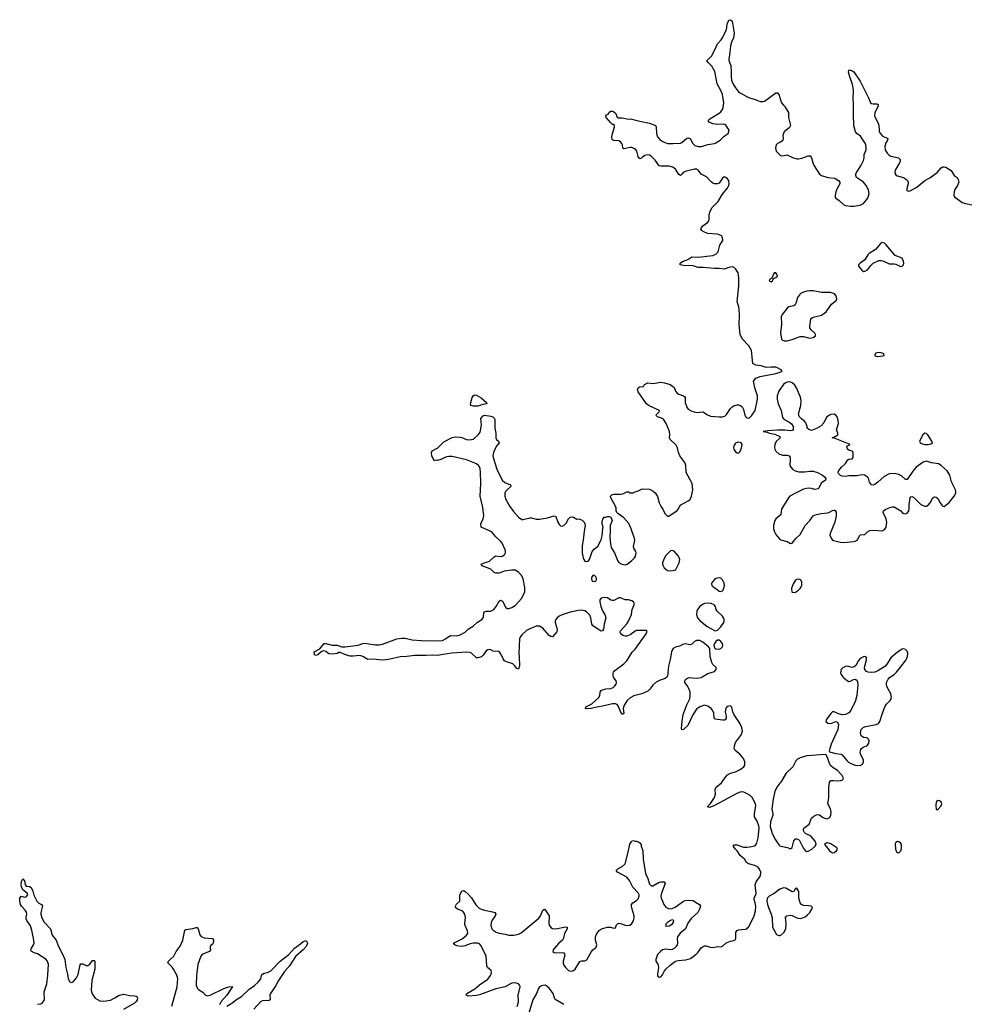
# Model space of a CAD drawing. Header units: inches. Extents: x 1449224 to 1618377, y 389895 to 532950.
# Tile 81 of 105: x 1590610 to 1602351, y 445956 to 458116. Entities that reach past the tile are written whole.
import ezdxf

# ---------------------------------------------------------------- set-up
doc = ezdxf.new("R2010")
doc.units = ezdxf.units.IN
doc.header["$MEASUREMENT"] = 0
for name, color, linetype in [('B5494', 7, 'Continuous'), ('B5495', 7, 'Continuous'), ('B6404', 7, 'Continuous'), ('B6405', 7, 'Continuous')]:
    doc.layers.add(name, color=color, linetype=linetype)

msp = doc.modelspace()

# ---------------------------------------------------------------- linework, layer by layer
at = {"layer": 'B5494', "color": 6, "elevation": 500}
for points in [[(1596753, 445930), (1596766, 445970), (1596770, 445990), (1596767, 446070), (1596790, 446170), (1596788, 446190), (1596770, 446210), (1596730, 446221), (1596690, 446217), (1596670, 446210), (1596608, 446172), (1596490, 446147), (1596290, 446073), (1596250, 446063), (1596150, 446058), (1596125, 446070), (1596134, 446090), (1596233, 446147), (1596290, 446197), (1596390, 446267), (1596424, 446310), (1596434, 446330), (1596438, 446350), (1596432, 446372), (1596389, 446410), (1596378, 446430), (1596371, 446550), (1596310, 446679), (1596290, 446703), (1596270, 446711), (1596210, 446711), (1596161, 446699), (1596110, 446678), (1596070, 446671), (1596010, 446678), (1595984, 446690), (1595969, 446710), (1596075, 446765), (1596130, 446808), (1596144, 446830), (1596142, 446862), (1596110, 446930), (1596108, 446950), (1596116, 447030), (1596108, 447070), (1596085, 447105), (1596017, 447130), (1595993, 447150), (1595993, 447170), (1596006, 447194), (1596044, 447230), (1596046, 447310), (1596070, 447352), (1596090, 447362), (1596110, 447351), (1596150, 447317), (1596190, 447271), (1596245, 447185), (1596263, 447163), (1596285, 447145), (1596310, 447130), (1596350, 447118), (1596450, 447100), (1596478, 447090), (1596491, 447071), (1596484, 447050), (1596446, 446994), (1596433, 446967), (1596429, 446930), (1596440, 446890), (1596456, 446870), (1596493, 446847), (1596530, 446836), (1596604, 446824), (1596650, 446809), (1596711, 446809), (1596770, 446822), (1596802, 446838), (1597021, 447019), (1597042, 447050), (1597070, 447119), (1597090, 447130), (1597110, 447111), (1597148, 447050), (1597150, 447030), (1597144, 446970), (1597147, 446950), (1597154, 446930), (1597170, 446905), (1597190, 446893), (1597230, 446890), (1597350, 446912), (1597371, 446910), (1597370, 446890), (1597339, 446830), (1597327, 446773), (1597316, 446750), (1597270, 446710), (1597214, 446650), (1597200, 446630), (1597196, 446610), (1597210, 446595), (1597230, 446590), (1597310, 446595), (1597331, 446590), (1597338, 446578), (1597341, 446561), (1597323, 446490), (1597322, 446470), (1597330, 446441), (1597350, 446410), (1597390, 446374), (1597410, 446367), (1597442, 446370), (1597470, 446390), (1597530, 446484), (1597550, 446494), (1597590, 446493), (1597615, 446505), (1597672, 446608), (1597690, 446630), (1597730, 446662), (1597738, 446690), (1597723, 446750), (1597723, 446790), (1597740, 446830), (1597770, 446870), (1597810, 446894), (1597870, 446910), (1597908, 446908), (1597950, 446898), (1597970, 446902), (1597983, 446937), (1597994, 446950), (1598010, 446957), (1598030, 446956), (1598090, 446933), (1598110, 446930), (1598145, 446935), (1598170, 446953), (1598190, 446987), (1598201, 447030), (1598201, 447050), (1598173, 447130), (1598166, 447170), (1598167, 447190), (1598183, 447210), (1598230, 447240), (1598250, 447259), (1598263, 447290), (1598260, 447310), (1598250, 447333), (1598182, 447402), (1598143, 447483), (1598110, 447527), (1597995, 447590), (1597978, 447610), (1597998, 447630), (1598050, 447656), (1598089, 447691), (1598126, 447834), (1598147, 447933), (1598169, 447971), (1598190, 447978), (1598210, 447971), (1598230, 447971), (1598259, 447959), (1598271, 447951), (1598285, 447930), (1598287, 447910), (1598308, 447850), (1598310, 447750), (1598338, 447570), (1598368, 447508), (1598390, 447440), (1598410, 447420), (1598430, 447420), (1598510, 447464), (1598530, 447470), (1598568, 447468), (1598584, 447450), (1598537, 447330), (1598529, 447290), (1598532, 447270), (1598565, 447190), (1598590, 447156), (1598630, 447136), (1598670, 447138), (1598704, 447156), (1598810, 447231), (1598830, 447239), (1598876, 447244), (1598930, 447239), (1598957, 447217), (1599007, 447190), (1599017, 447170), (1599008, 447130), (1598984, 447090), (1598904, 447016), (1598863, 446957), (1598835, 446890), (1598767, 446833), (1598735, 446790), (1598730, 446770), (1598735, 446710), (1598731, 446690), (1598716, 446664), (1598695, 446645), (1598670, 446632), (1598650, 446630), (1598590, 446637), (1598550, 446627), (1598523, 446610), (1598487, 446570), (1598465, 446510), (1598468, 446490), (1598490, 446450), (1598499, 446410), (1598487, 446327), (1598487, 446307), (1598496, 446296), (1598510, 446291), (1598530, 446297), (1598550, 446319), (1598573, 446370), (1598589, 446391), (1598642, 446438), (1598710, 446487), (1598744, 446495), (1598836, 446504), (1598897, 446523), (1598966, 446574), (1598986, 446594), (1599028, 446652), (1599050, 446670), (1599070, 446678), (1599090, 446678), (1599150, 446658), (1599190, 446660), (1599230, 446670), (1599270, 446666), (1599290, 446672), (1599330, 446710), (1599350, 446721), (1599390, 446736), (1599430, 446742), (1599448, 446752), (1599454, 446770), (1599455, 446845), (1599471, 446869), (1599490, 446876), (1599570, 446883), (1599590, 446889), (1599601, 446899), (1599612, 446910), (1599666, 447010), (1599683, 447050), (1599699, 447110), (1599702, 447170), (1599695, 447210), (1599681, 447250), (1599683, 447270), (1599702, 447310), (1599705, 447330), (1599694, 447430), (1599706, 447470), (1599758, 447542), (1599762, 447590), (1599747, 447627), (1599730, 447650), (1599690, 447671), (1599610, 447690), (1599587, 447707), (1599566, 447746), (1599510, 447793), (1599470, 447850), (1599450, 447870), (1599424, 447910), (1599435, 447925), (1599453, 447927), (1599470, 447925), (1599524, 447904), (1599550, 447898), (1599590, 447895), (1599630, 447899), (1599685, 447915), (1599697, 447923), (1599713, 447947), (1599730, 448010), (1599743, 448130), (1599739, 448159), (1599719, 448219), (1599686, 448270), (1599685, 448310), (1599702, 448410), (1599699, 448430), (1599655, 448510), (1599633, 448533), (1599596, 448556), (1599554, 448574), (1599530, 448579), (1599510, 448578), (1599475, 448565), (1599190, 448412), (1599142, 448390), (1599127, 448387), (1599109, 448390), (1599119, 448410), (1599144, 448436), (1599190, 448510), (1599202, 448550), (1599201, 448610), (1599207, 448633), (1599277, 448690), (1599323, 448757), (1599352, 448788), (1599389, 448810), (1599450, 448827), (1599510, 448855), (1599553, 448887), (1599566, 448910), (1599568, 448950), (1599550, 448990), (1599504, 449044), (1599445, 449090), (1599434, 449114), (1599438, 449150), (1599453, 449190), (1599525, 449290), (1599536, 449330), (1599531, 449371), (1599504, 449430), (1599434, 449530), (1599417, 449570), (1599407, 449627), (1599390, 449643), (1599350, 449635), (1599330, 449613), (1599322, 449570), (1599335, 449510), (1599335, 449490), (1599323, 449470), (1599310, 449464), (1599290, 449464), (1599198, 449478), (1599188, 449490), (1599185, 449550), (1599167, 449587), (1599149, 449609), (1599110, 449638), (1599070, 449650), (1599010, 449630), (1598970, 449600), (1598923, 449530), (1598861, 449399), (1598810, 449349), (1598790, 449344), (1598783, 449363), (1598791, 449451), (1598805, 449535), (1598850, 449655), (1598885, 449730), (1598893, 449770), (1598891, 449810), (1598880, 449850), (1598854, 449894), (1598827, 449930), (1598824, 449950), (1598832, 449968), (1598870, 449992), (1598970, 449982), (1599030, 449994), (1599040, 450000)], [(1598607, 450000), (1598604, 449996), (1598581, 449979), (1598521, 449959), (1598470, 449935), (1598430, 449899), (1598393, 449847), (1598370, 449825), (1598296, 449790), (1598194, 449766), (1598150, 449742), (1598114, 449706), (1598077, 449650), (1598065, 449610), (1598070, 449546), (1598059, 449541), (1598050, 449541), (1598030, 449574), (1598002, 449642), (1597990, 449657), (1597970, 449667), (1597930, 449665), (1597810, 449636), (1597717, 449623), (1597670, 449608), (1597610, 449607), (1597598, 449610), (1597604, 449630), (1597675, 449665), (1597759, 449741), (1597777, 449770), (1597781, 449810), (1597790, 449830), (1597810, 449841), (1597850, 449851), (1597910, 449855), (1597939, 449870), (1597961, 449890), (1597976, 449910), (1597981, 449930), (1597977, 449950), (1597950, 449989), (1597945, 450000)], [(1600000, 448687), (1599963, 448637), (1599936, 448584), (1599915, 448490), (1599898, 448370), (1599912, 448310), (1599912, 448290), (1599885, 448210), (1599881, 448150), (1599905, 448065), (1599946, 447986), (1599977, 447937), (1599990, 447920), (1600000, 447914)], [(1590830, 445956), (1590870, 445963), (1590888, 445972), (1590917, 446010), (1590911, 446110), (1590944, 446210), (1590957, 446317), (1590965, 446450), (1590951, 446491), (1590933, 446513), (1590830, 446578), (1590790, 446590), (1590752, 446612), (1590749, 446630), (1590754, 446650), (1590780, 446690), (1590787, 446713), (1590784, 446750), (1590761, 446870), (1590744, 446924), (1590696, 446990), (1590688, 447010), (1590688, 447032), (1590699, 447070), (1590692, 447092), (1590679, 447119), (1590630, 447170), (1590619, 447190), (1590610, 447230), (1590612, 447268), (1590629, 447290), (1590670, 447280), (1590690, 447285), (1590710, 447310), (1590702, 447330), (1590649, 447369), (1590630, 447405), (1590627, 447430), (1590630, 447471), (1590650, 447505), (1590670, 447482), (1590677, 447437), (1590690, 447417), (1590730, 447411), (1590750, 447397), (1590772, 447352), (1590783, 447303), (1590820, 447230), (1590847, 447207), (1590881, 447190), (1590893, 447173), (1590871, 447090), (1590872, 447070), (1590885, 447025), (1590911, 446971), (1590992, 446890), (1591011, 446810), (1591062, 446750), (1591089, 446670), (1591152, 446552), (1591166, 446510), (1591178, 446410), (1591200, 446330), (1591209, 446270), (1591230, 446233), (1591250, 446227), (1591270, 446235), (1591310, 446282), (1591330, 446323), (1591356, 446444), (1591364, 446456), (1591390, 446454), (1591430, 446436), (1591450, 446436), (1591476, 446450), (1591510, 446495), (1591530, 446499), (1591536, 446490), (1591539, 446470), (1591538, 446390), (1591500, 446250), (1591492, 446132), (1591505, 446085), (1591541, 446030), (1591600, 446000), (1591650, 445995), (1591731, 446009), (1591785, 446035), (1591830, 446065), (1591890, 446083), (1591970, 446064), (1592030, 446062), (1592050, 446057), (1592059, 446050), (1592065, 446030), (1592062, 446010), (1592050, 445990), (1592029, 445971), (1591890, 445890)], [(1600000, 447376), (1599930, 447323), (1599867, 447290), (1599848, 447272), (1599842, 447258), (1599838, 447230), (1599845, 447190), (1599857, 447150), (1599892, 447070), (1599904, 447024), (1599908, 446908), (1599959, 446819), (1599985, 446805), (1600000, 446807)], [(1592490, 445932), (1592555, 446170), (1592561, 446270), (1592550, 446316), (1592511, 446391), (1592494, 446414), (1592454, 446450), (1592441, 446470), (1592449, 446490), (1592467, 446510), (1592515, 446550), (1592544, 446610), (1592590, 446672), (1592625, 446750), (1592648, 446870), (1592661, 446879), (1592690, 446886), (1592750, 446891), (1592790, 446905), (1592803, 446903), (1592815, 446890), (1592834, 446814), (1592852, 446792), (1592890, 446779), (1592990, 446770), (1593003, 446750), (1593005, 446730), (1592996, 446704), (1592987, 446693), (1592970, 446682), (1592963, 446670), (1592961, 446650), (1592965, 446630), (1592955, 446610), (1592879, 446581), (1592864, 446570), (1592849, 446550), (1592812, 446448), (1592804, 446410), (1592795, 446315), (1592791, 446191), (1592807, 446150), (1592817, 446137), (1592870, 446104), (1592903, 446070), (1592930, 446062), (1592962, 446070), (1593130, 446151), (1593192, 446172), (1593235, 446175), (1593237, 446170), (1593224, 446156), (1593167, 446070), (1593100, 445990), (1593078, 445950)], [(1593170, 445935), (1593230, 445972), (1593286, 446014), (1593350, 446051), (1593441, 446139), (1593511, 446190), (1593557, 446230), (1593587, 446270), (1593595, 446310), (1593607, 446330), (1593630, 446340), (1593670, 446348), (1593710, 446370), (1593825, 446490), (1593933, 446570), (1594003, 446650), (1594079, 446701), (1594110, 446730), (1594150, 446745), (1594164, 446710), (1594146, 446670), (1594110, 446630), (1594015, 446545), (1593941, 446430), (1593880, 446360), (1593805, 446250), (1593773, 446187), (1593709, 446090), (1593701, 446070), (1593702, 446010), (1593690, 446002), (1593610, 445998), (1593590, 445989), (1593503, 445897)], [(1597330, 445953), (1597231, 446010), (1597221, 446021), (1597197, 446090), (1597150, 446157), (1597110, 446187), (1597087, 446193), (1597054, 446186), (1597030, 446170), (1597016, 446150), (1596993, 446090), (1596949, 446010), (1596810, 445561)]]:
    msp.add_lwpolyline(points, dxfattribs=at)
msp.add_lwpolyline([(1598670, 446998), (1598650, 446993), (1598610, 446965), (1598595, 446950), (1598585, 446930), (1598590, 446923), (1598600, 446920), (1598630, 446924), (1598673, 446950), (1598687, 446970), (1598689, 446990)], close=True, dxfattribs=at)
at = {"layer": 'B5495', "color": 6, "elevation": 500}
for points in [[(1600000, 453798), (1599970, 453817), (1599950, 453823), (1599890, 453825), (1599830, 453821), (1599770, 453841), (1599704, 453850), (1599666, 453870), (1599649, 454030), (1599614, 454090), (1599533, 454173), (1599509, 454230), (1599497, 454357), (1599501, 454470), (1599497, 454537), (1599492, 454570), (1599473, 454630), (1599493, 454830), (1599494, 454930), (1599483, 454990), (1599456, 455036), (1599434, 455054), (1599410, 455062), (1599370, 455057), (1599310, 455034), (1599250, 455043), (1599190, 455042), (1599050, 455056), (1598990, 455055), (1598930, 455076), (1598810, 455080), (1598768, 455090), (1598768, 455110), (1598795, 455130), (1598864, 455156), (1598910, 455186), (1598990, 455183), (1599170, 455203), (1599210, 455220), (1599238, 455250), (1599259, 455330), (1599294, 455390), (1599290, 455428), (1599281, 455441), (1599270, 455452), (1599230, 455466), (1599110, 455476), (1599070, 455492), (1599041, 455510), (1599021, 455530), (1599029, 455550), (1599049, 455570), (1599104, 455610), (1599121, 455630), (1599126, 455654), (1599127, 455710), (1599136, 455750), (1599164, 455796), (1599238, 455870), (1599290, 455961), (1599349, 456030), (1599369, 456070), (1599373, 456090), (1599369, 456130), (1599350, 456154), (1599330, 456169), (1599310, 456174), (1599290, 456158), (1599250, 456099), (1599230, 456089), (1599190, 456090), (1599170, 456097), (1599150, 456112), (1599094, 456174), (1599028, 456208), (1598994, 456254), (1598970, 456270), (1598943, 456270), (1598830, 456243), (1598806, 456230), (1598790, 456209), (1598770, 456193), (1598750, 456206), (1598711, 456270), (1598675, 456295), (1598630, 456306), (1598530, 456305), (1598510, 456312), (1598460, 456380), (1598410, 456430), (1598390, 456441), (1598370, 456447), (1598330, 456440), (1598301, 456419), (1598290, 456405), (1598270, 456398), (1598250, 456426), (1598231, 456491), (1598219, 456510), (1598203, 456523), (1598170, 456537), (1598150, 456539), (1598070, 456521), (1598059, 456530), (1598055, 456570), (1598048, 456588), (1598030, 456608), (1598010, 456618), (1597946, 456626), (1597932, 456632), (1597924, 456650), (1597923, 456670), (1597930, 456710), (1597958, 456790), (1597957, 456810), (1597941, 456821), (1597930, 456823), (1597910, 456841), (1597855, 456910), (1597849, 456930), (1597859, 456941), (1597878, 456950), (1597900, 456980), (1597910, 456987), (1597930, 456988), (1597950, 456979), (1597970, 456961), (1597990, 456911), (1598002, 456902), (1598050, 456903), (1598130, 456887), (1598150, 456891), (1598170, 456887), (1598270, 456861), (1598390, 456840), (1598455, 456815), (1598467, 456807), (1598473, 456793), (1598476, 456710), (1598489, 456670), (1598516, 456636), (1598538, 456618), (1598570, 456602), (1598610, 456589), (1598675, 456585), (1598770, 456590), (1598790, 456599), (1598850, 456651), (1598870, 456657), (1598890, 456647), (1598926, 456586), (1598950, 456564), (1598990, 456550), (1599030, 456549), (1599110, 456575), (1599190, 456585), (1599210, 456594), (1599261, 456630), (1599310, 456679), (1599361, 456710), (1599372, 456752), (1599333, 456813), (1599320, 456820), (1599304, 456824), (1599230, 456820), (1599170, 456830), (1599124, 456850), (1599113, 456870), (1599133, 456890), (1599250, 456960), (1599270, 456977), (1599290, 457005), (1599300, 457030), (1599307, 457090), (1599291, 457191), (1599270, 457243), (1599225, 457325), (1599197, 457477), (1599160, 457540), (1599109, 457590), (1599095, 457610), (1599135, 457645), (1599153, 457667), (1599196, 457744), (1599230, 457819), (1599274, 457866), (1599290, 457890), (1599310, 457938), (1599339, 457990), (1599350, 458062), (1599370, 458111), (1599390, 458116), (1599410, 458098), (1599433, 457950), (1599428, 457890), (1599402, 457838), (1599388, 457792), (1599382, 457710), (1599367, 457630), (1599367, 457610), (1599392, 457550), (1599399, 457470), (1599397, 457410), (1599402, 457370), (1599419, 457330), (1599450, 457276), (1599490, 457226), (1599510, 457211), (1599610, 457157), (1599692, 457132), (1599755, 457105), (1599790, 457105), (1599809, 457111), (1599950, 457211), (1599970, 457212), (1599990, 457182), (1600000, 457152)], [(1600000, 456601), (1599970, 456587), (1599955, 456570), (1599946, 456530), (1599949, 456510), (1599958, 456490), (1600000, 456449)], [(1597945, 450000), (1597941, 450010), (1597939, 450050), (1597943, 450057), (1597962, 450078), (1598070, 450162), (1598110, 450199), (1598175, 450305), (1598210, 450343), (1598347, 450530), (1598356, 450550), (1598355, 450570), (1598350, 450574), (1598230, 450572), (1598210, 450565), (1598150, 450519), (1598110, 450504), (1598090, 450502), (1598059, 450510), (1598033, 450530), (1598027, 450550), (1598030, 450570), (1598110, 450656), (1598131, 450689), (1598165, 450770), (1598176, 450830), (1598200, 450890), (1598198, 450910), (1598190, 450926), (1598170, 450940), (1598130, 450951), (1598090, 450952), (1598030, 450975), (1598010, 450974), (1597950, 450942), (1597930, 450942), (1597910, 450948), (1597870, 450975), (1597830, 450980), (1597793, 450970), (1597776, 450950), (1597774, 450926), (1597787, 450867), (1597810, 450815), (1597839, 450770), (1597850, 450730), (1597829, 450650), (1597820, 450590), (1597810, 450569), (1597790, 450566), (1597770, 450575), (1597690, 450629), (1597677, 450650), (1597664, 450730), (1597650, 450761), (1597610, 450803), (1597590, 450815), (1597550, 450823), (1597510, 450820), (1597410, 450800), (1597310, 450768), (1597274, 450750), (1597247, 450730), (1597230, 450710), (1597223, 450690), (1597223, 450670), (1597248, 450590), (1597248, 450570), (1597242, 450550), (1597190, 450496), (1597170, 450497), (1597150, 450510), (1597070, 450600), (1597030, 450628), (1596990, 450626), (1596910, 450595), (1596870, 450572), (1596810, 450518), (1596790, 450490), (1596782, 450470), (1596774, 450290), (1596780, 450250), (1596785, 450135), (1596770, 450094), (1596750, 450103), (1596721, 450141), (1596699, 450159), (1596624, 450184), (1596599, 450199), (1596581, 450221), (1596557, 450277), (1596530, 450313), (1596457, 450317), (1596430, 450333), (1596410, 450338), (1596390, 450335), (1596370, 450323), (1596333, 450267), (1596312, 450248), (1596270, 450234), (1596250, 450235), (1596190, 450291), (1596170, 450300), (1596130, 450303), (1595947, 450293), (1595842, 450278), (1595770, 450262), (1595710, 450267), (1595630, 450262), (1595490, 450263), (1595390, 450251), (1595310, 450246), (1595165, 450215), (1595090, 450208), (1594970, 450217), (1594910, 450215), (1594850, 450250), (1594810, 450265), (1594730, 450255), (1594690, 450256), (1594647, 450267), (1594570, 450301), (1594550, 450299), (1594530, 450289), (1594470, 450281), (1594430, 450285), (1594390, 450314), (1594370, 450322), (1594344, 450316), (1594294, 450270), (1594270, 450262), (1594249, 450270), (1594246, 450310), (1594315, 450345), (1594369, 450410), (1594390, 450414), (1594470, 450391), (1594529, 450391), (1594590, 450372), (1594630, 450371), (1594789, 450391), (1594850, 450413), (1594870, 450415), (1595004, 450396), (1595050, 450395), (1595090, 450404), (1595268, 450468), (1595330, 450477), (1595370, 450476), (1595458, 450458), (1595570, 450448), (1595750, 450444), (1595830, 450448), (1595870, 450468), (1595910, 450499), (1595930, 450509), (1596010, 450508), (1596050, 450521), (1596110, 450553), (1596150, 450588), (1596210, 450626), (1596266, 450674), (1596316, 450710), (1596334, 450730), (1596338, 450742), (1596343, 450790), (1596350, 450803), (1596370, 450810), (1596430, 450811), (1596466, 450830), (1596496, 450870), (1596530, 450935), (1596550, 450947), (1596573, 450933), (1596615, 450855), (1596630, 450846), (1596650, 450845), (1596690, 450855), (1596730, 450880), (1596810, 450970), (1596848, 451052), (1596850, 451103), (1596829, 451210), (1596810, 451247), (1596770, 451291), (1596730, 451316), (1596690, 451319), (1596593, 451307), (1596530, 451280), (1596490, 451281), (1596469, 451289), (1596430, 451331), (1596321, 451370), (1596309, 451390), (1596345, 451410), (1596412, 451428), (1596470, 451484), (1596487, 451493), (1596550, 451486), (1596572, 451490), (1596603, 451517), (1596611, 451530), (1596612, 451548), (1596607, 451570), (1596568, 451650), (1596550, 451675), (1596489, 451729), (1596450, 451778), (1596430, 451795), (1596310, 451850), (1596305, 451890), (1596336, 451950), (1596342, 451990), (1596330, 452090), (1596299, 452230), (1596304, 452390), (1596302, 452530), (1596298, 452570), (1596290, 452593), (1596277, 452610), (1596250, 452631), (1596130, 452682), (1595950, 452720), (1595910, 452721), (1595884, 452716), (1595854, 452706), (1595810, 452683), (1595770, 452674), (1595745, 452675), (1595728, 452668), (1595701, 452730), (1595696, 452770), (1595704, 452790), (1595773, 452827), (1595850, 452901), (1595950, 452955), (1595990, 452964), (1596050, 452962), (1596070, 452958), (1596130, 452933), (1596170, 452927), (1596210, 452937), (1596230, 452950), (1596273, 452987), (1596297, 453023), (1596313, 453110), (1596305, 453190), (1596335, 453225), (1596350, 453232), (1596430, 453219), (1596454, 453210), (1596473, 453190), (1596478, 453170), (1596480, 453070), (1596492, 453010), (1596489, 452950), (1596498, 452930), (1596522, 452910), (1596533, 452890), (1596496, 452844), (1596460, 452770), (1596453, 452730), (1596456, 452710), (1596503, 452563), (1596569, 452430), (1596601, 452401), (1596671, 452370), (1596674, 452350), (1596629, 452311), (1596610, 452290), (1596603, 452270), (1596601, 452230), (1596616, 452190), (1596663, 452103), (1596710, 452041), (1596770, 451973), (1596810, 451943), (1596830, 451943), (1596910, 451963), (1596930, 451964), (1596990, 451948), (1597030, 451946), (1597130, 451962), (1597210, 451988), (1597230, 451979), (1597237, 451970), (1597257, 451910), (1597279, 451879), (1597290, 451866), (1597310, 451863), (1597330, 451871), (1597360, 451900), (1597390, 451951), (1597410, 451974), (1597438, 451978), (1597450, 451974), (1597490, 451948), (1597514, 451950), (1597557, 451937), (1597581, 451910), (1597591, 451891), (1597594, 451870), (1597580, 451800), (1597569, 451690), (1597557, 451623), (1597556, 451530), (1597568, 451470), (1597577, 451450), (1597590, 451430), (1597610, 451424), (1597631, 451429), (1597649, 451450), (1597682, 451550), (1597704, 451576), (1597750, 451616), (1597790, 451691), (1597803, 451743), (1597814, 451834), (1597815, 451850), (1597805, 451890), (1597805, 451910), (1597813, 451947), (1597830, 451971), (1597850, 451972), (1597870, 451982), (1597890, 451982), (1597910, 451972), (1597927, 451930), (1597904, 451870), (1597903, 451790), (1597898, 451742), (1597901, 451670), (1597916, 451596), (1597955, 451530), (1597998, 451430), (1598010, 451413), (1598048, 451390), (1598090, 451383), (1598112, 451390), (1598170, 451435), (1598204, 451470), (1598217, 451490), (1598225, 451530), (1598221, 451550), (1598196, 451590), (1598191, 451610), (1598207, 451690), (1598203, 451710), (1598162, 451830), (1598133, 451893), (1598070, 451962), (1597996, 452016), (1597985, 452030), (1597977, 452050), (1597976, 452084), (1597970, 452110), (1597913, 452210), (1597909, 452230), (1597922, 452250), (1597950, 452256), (1598030, 452255), (1598058, 452262), (1598110, 452287), (1598130, 452285), (1598150, 452271), (1598188, 452272), (1598210, 452285), (1598250, 452296), (1598290, 452319), (1598310, 452324), (1598390, 452318), (1598435, 452295), (1598462, 452270), (1598476, 452250), (1598488, 452228), (1598508, 452150), (1598528, 452110), (1598555, 452070), (1598577, 452017), (1598610, 451986), (1598626, 451986), (1598730, 452056), (1598744, 452070), (1598765, 452110), (1598777, 452123), (1598868, 452172), (1598889, 452190), (1598907, 452233), (1598924, 452310), (1598917, 452390), (1598843, 452523), (1598837, 452610), (1598827, 452647), (1598763, 452730), (1598748, 452770), (1598736, 452830), (1598720, 452860), (1598645, 452930), (1598636, 452950), (1598640, 452990), (1598636, 453030), (1598593, 453130), (1598561, 453181), (1598536, 453196), (1598489, 453210), (1598469, 453230), (1598508, 453272), (1598514, 453290), (1598386, 453346), (1598350, 453370), (1598250, 453521), (1598242, 453550), (1598250, 453571), (1598270, 453581), (1598313, 453587), (1598329, 453610), (1598368, 453632), (1598430, 453625), (1598530, 453641), (1598576, 453630), (1598643, 453610), (1598672, 453592), (1598692, 453572), (1598711, 453530), (1598730, 453505), (1598750, 453491), (1598810, 453471), (1598821, 453461), (1598831, 453450), (1598830, 453390), (1598849, 453329), (1598867, 453307), (1598910, 453280), (1598970, 453265), (1599050, 453273), (1599098, 453239), (1599141, 453221), (1599250, 453210), (1599289, 453211), (1599319, 453221), (1599340, 453240), (1599390, 453315), (1599410, 453334), (1599430, 453347), (1599470, 453361), (1599490, 453359), (1599513, 453353), (1599535, 453335), (1599550, 453302), (1599561, 453250), (1599574, 453214), (1599590, 453199), (1599610, 453195), (1599630, 453204), (1599650, 453224), (1599692, 453288), (1599723, 453430), (1599723, 453470), (1599689, 453570), (1599673, 453650), (1599701, 453690), (1599755, 453710), (1599950, 453748), (1600000, 453762)], [(1600000, 453547), (1599988, 453530), (1599964, 453470), (1599964, 453430), (1599980, 453370), (1600000, 453326)], [(1600000, 453046), (1599970, 453046), (1599850, 453039), (1599794, 453030), (1599844, 453024), (1599871, 453010), (1599936, 452996), (1599998, 452970), (1600000, 452962)], [(1600000, 452947), (1599955, 452905), (1599937, 452870), (1599932, 452830), (1599938, 452810), (1599950, 452787), (1599990, 452752), (1600000, 452749)], [(1600000, 451994), (1599950, 451950), (1599938, 451930), (1599920, 451870), (1599919, 451830), (1599932, 451790), (1599950, 451760), (1599990, 451708), (1600000, 451700)], [(1599040, 450000), (1599110, 450040), (1599190, 450067), (1599212, 450090), (1599214, 450114), (1599171, 450151), (1599158, 450178), (1599140, 450250), (1599133, 450350), (1599119, 450370), (1599049, 450429), (1599010, 450447), (1598970, 450447), (1598945, 450435), (1598910, 450403), (1598890, 450397), (1598830, 450407), (1598810, 450403), (1598760, 450380), (1598710, 450368), (1598682, 450350), (1598667, 450330), (1598660, 450310), (1598645, 450215), (1598622, 450130), (1598613, 450010), (1598607, 450000)]]:
    msp.add_lwpolyline(points, dxfattribs=at)
for points in [[(1599950, 454988), (1599930, 454988), (1599898, 454922), (1599870, 454906), (1599866, 454890), (1599890, 454878), (1599908, 454890), (1599922, 454918), (1599950, 454932), (1599968, 454950), (1599962, 454970)], [(1596210, 453342), (1596182, 453350), (1596179, 453370), (1596199, 453450), (1596210, 453471), (1596230, 453481), (1596250, 453479), (1596308, 453448), (1596375, 453390), (1596378, 453370), (1596330, 453365), (1596270, 453344)], [(1599490, 452897), (1599470, 452895), (1599450, 452885), (1599430, 452855), (1599426, 452830), (1599431, 452810), (1599450, 452781), (1599470, 452767), (1599490, 452761), (1599510, 452785), (1599527, 452830), (1599532, 452870), (1599519, 452890)], [(1598670, 451561), (1598650, 451555), (1598630, 451541), (1598590, 451498), (1598565, 451455), (1598551, 451410), (1598550, 451390), (1598556, 451370), (1598570, 451345), (1598610, 451314), (1598650, 451308), (1598703, 451317), (1598715, 451325), (1598755, 451410), (1598760, 451430), (1598762, 451450), (1598748, 451490), (1598694, 451554)], [(1597710, 451251), (1597690, 451250), (1597674, 451226), (1597671, 451210), (1597676, 451190), (1597690, 451181), (1597710, 451176), (1597730, 451185), (1597735, 451210), (1597730, 451232)], [(1599250, 451222), (1599210, 451214), (1599190, 451202), (1599163, 451170), (1599156, 451150), (1599158, 451130), (1599163, 451123), (1599175, 451110), (1599210, 451090), (1599250, 451058), (1599270, 451053), (1599290, 451064), (1599308, 451092), (1599314, 451130), (1599310, 451159), (1599290, 451199), (1599270, 451217)], [(1599111, 450911), (1599070, 450905), (1599050, 450897), (1599010, 450868), (1598980, 450830), (1598973, 450810), (1598970, 450770), (1598983, 450730), (1599010, 450698), (1599100, 450620), (1599190, 450574), (1599210, 450570), (1599230, 450575), (1599270, 450616), (1599307, 450670), (1599313, 450690), (1599313, 450710), (1599303, 450730), (1599290, 450750), (1599224, 450810), (1599214, 450830), (1599203, 450870), (1599186, 450890), (1599150, 450905)], [(1599230, 450453), (1599210, 450436), (1599193, 450410), (1599185, 450390), (1599187, 450370), (1599195, 450355), (1599207, 450347), (1599250, 450343), (1599270, 450350), (1599290, 450370), (1599293, 450393), (1599290, 450410), (1599270, 450436), (1599250, 450452)]]:
    msp.add_lwpolyline(points, close=True, dxfattribs=at)
at = {"layer": 'B6404', "color": 6, "elevation": 500}
for points in [[(1600778, 450000), (1600788, 449988), (1600830, 449953), (1600850, 449944), (1600870, 449946), (1600910, 449967), (1600930, 449971), (1600950, 449958), (1600957, 449937), (1600960, 449900), (1600950, 449768), (1600928, 449690), (1600900, 449640), (1600876, 449584), (1600850, 449554), (1600810, 449534), (1600770, 449532), (1600723, 449543), (1600670, 449569), (1600650, 449569), (1600630, 449549), (1600571, 449470), (1600568, 449450), (1600590, 449428), (1600630, 449424), (1600690, 449447), (1600710, 449441), (1600723, 449410), (1600713, 449350), (1600631, 449170), (1600606, 449086), (1600613, 449073), (1600690, 449054), (1600750, 449046), (1600770, 449036), (1600827, 448967), (1600847, 448947), (1600875, 448930), (1600930, 448909), (1600990, 448904), (1601018, 448922), (1601032, 448950), (1601031, 448970), (1600996, 449050), (1600992, 449070), (1600998, 449102), (1601006, 449114), (1601027, 449130), (1601070, 449149), (1601082, 449158), (1601097, 449183), (1601101, 449210), (1601094, 449230), (1601081, 449241), (1601067, 449247), (1601030, 449253), (1601004, 449270), (1600995, 449310), (1601002, 449350), (1601026, 449374), (1601055, 449385), (1601190, 449410), (1601216, 449424), (1601233, 449447), (1601261, 449539), (1601296, 449630), (1601316, 449664), (1601361, 449710), (1601372, 449730), (1601377, 449750), (1601370, 449790), (1601320, 449880), (1601316, 449910), (1601318, 449930), (1601335, 449970), (1601350, 449990), (1601364, 450000)], [(1600000, 447914), (1600010, 447907), (1600094, 447894), (1600130, 447876), (1600150, 447892), (1600170, 447976), (1600190, 447999), (1600210, 448001), (1600230, 447991), (1600240, 447980), (1600285, 447890), (1600310, 447854), (1600330, 447845), (1600350, 447848), (1600392, 447870), (1600436, 447910), (1600449, 447930), (1600445, 447950), (1600433, 447970), (1600390, 448025), (1600370, 448041), (1600321, 448061), (1600300, 448080), (1600293, 448090), (1600289, 448110), (1600297, 448130), (1600359, 448181), (1600390, 448254), (1600419, 448281), (1600450, 448296), (1600470, 448299), (1600490, 448294), (1600526, 448266), (1600570, 448248), (1600591, 448249), (1600616, 448264), (1600630, 448290), (1600633, 448330), (1600624, 448370), (1600592, 448430), (1600604, 448510), (1600602, 448630), (1600610, 448698), (1600630, 448721), (1600661, 448721), (1600714, 448714), (1600750, 448718), (1600777, 448730), (1600785, 448750), (1600770, 448780), (1600710, 448842), (1600657, 448877), (1600630, 448903), (1600614, 448930), (1600592, 448992), (1600570, 449035), (1600560, 449040), (1600330, 449023), (1600250, 449002), (1600217, 448983), (1600198, 448962), (1600158, 448890), (1600078, 448810), (1600010, 448701), (1600000, 448687)], [(1600000, 446807), (1600010, 446808), (1600050, 446843), (1600071, 446889), (1600076, 446950), (1600070, 447030), (1600086, 447050), (1600130, 447058), (1600150, 447054), (1600210, 447023), (1600250, 447017), (1600270, 447020), (1600310, 447036), (1600340, 447060), (1600368, 447090), (1600394, 447130), (1600400, 447150), (1600386, 447166), (1600354, 447174), (1600290, 447176), (1600268, 447188), (1600250, 447210), (1600233, 447267), (1600232, 447350), (1600210, 447389), (1600190, 447388), (1600171, 447350), (1600150, 447345), (1600071, 447391), (1600050, 447396), (1600030, 447392), (1600002, 447378), (1600000, 447376)]]:
    msp.add_lwpolyline(points, dxfattribs=at)
for points in [[(1601950, 448472), (1601936, 448464), (1601928, 448452), (1601924, 448410), (1601930, 448362), (1601950, 448363), (1601990, 448408), (1601998, 448430), (1601990, 448455), (1601970, 448469)], [(1600591, 447949), (1600570, 447948), (1600552, 447930), (1600597, 447877), (1600611, 447850), (1600650, 447826), (1600670, 447831), (1600698, 447850), (1600709, 447870), (1600702, 447890), (1600630, 447939)], [(1601450, 447965), (1601430, 447954), (1601424, 447936), (1601428, 447870), (1601440, 447840), (1601450, 447831), (1601470, 447828), (1601495, 447850), (1601501, 447879), (1601500, 447930), (1601489, 447950), (1601470, 447963)]]:
    msp.add_lwpolyline(points, close=True, dxfattribs=at)
at = {"layer": 'B6405', "color": 6, "elevation": 500}
for points in [[(1600000, 456449), (1600010, 456439), (1600030, 456435), (1600090, 456447), (1600153, 456413), (1600210, 456399), (1600230, 456398), (1600270, 456405), (1600350, 456434), (1600373, 456433), (1600390, 456410), (1600405, 456350), (1600421, 456310), (1600488, 456208), (1600513, 456193), (1600590, 456167), (1600677, 456157), (1600725, 456130), (1600738, 456110), (1600741, 456090), (1600707, 456030), (1600691, 455990), (1600682, 455950), (1600684, 455924), (1600692, 455910), (1600730, 455885), (1600790, 455830), (1600810, 455821), (1600870, 455811), (1600910, 455811), (1600990, 455826), (1601030, 455846), (1601085, 455910), (1601100, 455970), (1601093, 456013), (1601066, 456070), (1601030, 456109), (1600947, 456167), (1600937, 456190), (1600937, 456210), (1600946, 456230), (1601000, 456310), (1601030, 456376), (1601039, 456410), (1601041, 456450), (1601063, 456510), (1601066, 456534), (1601060, 456570), (1601051, 456590), (1600996, 456676), (1600949, 456710), (1600932, 456730), (1600912, 456810), (1600908, 456950), (1600910, 457090), (1600905, 457130), (1600907, 457250), (1600896, 457316), (1600862, 457410), (1600847, 457470), (1600849, 457491), (1600865, 457495), (1600890, 457486), (1600911, 457471), (1600990, 457358), (1601093, 457150), (1601117, 457090), (1601130, 457080), (1601150, 457075), (1601196, 457076), (1601214, 457070), (1601215, 457050), (1601172, 456970), (1601169, 456930), (1601175, 456910), (1601217, 456830), (1601226, 456770), (1601225, 456730), (1601263, 456683), (1601331, 456650), (1601328, 456630), (1601306, 456594), (1601296, 456550), (1601301, 456510), (1601326, 456466), (1601345, 456445), (1601370, 456430), (1601465, 456410), (1601484, 456390), (1601485, 456370), (1601478, 456350), (1601424, 456256), (1601421, 456221), (1601430, 456200), (1601447, 456187), (1601527, 456167), (1601564, 456144), (1601577, 456130), (1601584, 456110), (1601584, 456090), (1601566, 456030), (1601566, 456006), (1601590, 455998), (1601610, 456001), (1601690, 456047), (1601790, 456131), (1601850, 456163), (1601913, 456207), (1601941, 456230), (1601992, 456288), (1602010, 456299), (1602030, 456299), (1602050, 456295), (1602113, 456253), (1602150, 456191), (1602188, 456168), (1602203, 456143), (1602210, 456109), (1602194, 456070), (1602161, 456019), (1602152, 455990), (1602148, 455950), (1602157, 455930), (1602250, 455857), (1602290, 455844), (1602371, 455831)], [(1600000, 457152), (1600021, 457090), (1600042, 457062), (1600056, 457050), (1600105, 456970), (1600106, 456910), (1600131, 456810), (1600116, 456784), (1600051, 456730), (1600037, 456690), (1600039, 456650), (1600034, 456626), (1600018, 456610), (1600000, 456601)], [(1600000, 453762), (1600029, 453770), (1600013, 453790), (1600000, 453798)], [(1600000, 451700), (1600010, 451693), (1600090, 451670), (1600130, 451647), (1600150, 451651), (1600196, 451710), (1600250, 451759), (1600310, 451870), (1600371, 451929), (1600410, 451988), (1600450, 452007), (1600510, 452019), (1600590, 452027), (1600610, 452032), (1600650, 452054), (1600670, 452060), (1600677, 452057), (1600688, 452048), (1600694, 452034), (1600694, 451990), (1600676, 451910), (1600620, 451770), (1600618, 451750), (1600631, 451711), (1600649, 451689), (1600662, 451682), (1600743, 451663), (1600790, 451659), (1600910, 451670), (1600930, 451675), (1600955, 451690), (1600990, 451752), (1601050, 451760), (1601082, 451790), (1601110, 451806), (1601170, 451813), (1601255, 451805), (1601272, 451808), (1601297, 451823), (1601312, 451850), (1601322, 451910), (1601313, 451950), (1601275, 452030), (1601279, 452050), (1601309, 452070), (1601370, 452095), (1601390, 452100), (1601410, 452098), (1601492, 452052), (1601511, 452030), (1601530, 452016), (1601550, 452015), (1601570, 452023), (1601590, 452050), (1601594, 452070), (1601596, 452130), (1601608, 452212), (1601617, 452223), (1601630, 452228), (1601650, 452220), (1601741, 452130), (1601790, 452106), (1601810, 452107), (1601830, 452120), (1601855, 452150), (1601890, 452210), (1601910, 452223), (1601930, 452220), (1601950, 452202), (1601977, 452150), (1601999, 452119), (1602010, 452107), (1602030, 452104), (1602090, 452153), (1602150, 452230), (1602171, 452270), (1602173, 452290), (1602168, 452310), (1602120, 452410), (1602098, 452490), (1602064, 452544), (1601991, 452611), (1601957, 452630), (1601870, 452644), (1601810, 452662), (1601770, 452652), (1601683, 452590), (1601640, 452540), (1601570, 452439), (1601550, 452439), (1601502, 452482), (1601470, 452498), (1601410, 452512), (1601350, 452507), (1601286, 452474), (1601210, 452405), (1601170, 452375), (1601150, 452366), (1601129, 452370), (1601106, 452406), (1601094, 452454), (1601078, 452470), (1601046, 452490), (1601010, 452493), (1600950, 452481), (1600850, 452482), (1600810, 452476), (1600770, 452477), (1600747, 452487), (1600724, 452510), (1600721, 452530), (1600726, 452550), (1600759, 452590), (1600810, 452637), (1600839, 452681), (1600850, 452687), (1600890, 452691), (1600903, 452710), (1600905, 452765), (1600899, 452779), (1600890, 452789), (1600850, 452799), (1600835, 452810), (1600828, 452850), (1600866, 452870), (1600682, 452942), (1600646, 452950), (1600690, 452971), (1600714, 452990), (1600714, 453010), (1600697, 453050), (1600722, 453130), (1600721, 453170), (1600705, 453210), (1600691, 453231), (1600670, 453243), (1600630, 453241), (1600610, 453233), (1600578, 453210), (1600565, 453190), (1600543, 453137), (1600510, 453102), (1600450, 453066), (1600410, 453049), (1600390, 453044), (1600355, 453055), (1600338, 453070), (1600335, 453090), (1600318, 453138), (1600300, 453160), (1600270, 453182), (1600242, 453210), (1600233, 453233), (1600229, 453250), (1600256, 453350), (1600261, 453410), (1600253, 453453), (1600206, 453570), (1600184, 453604), (1600152, 453632), (1600124, 453644), (1600090, 453641), (1600069, 453631), (1600045, 453610), (1600000, 453547)], [(1600000, 453326), (1600016, 453290), (1600030, 453205), (1600050, 453181), (1600123, 453143), (1600144, 453124), (1600163, 453090), (1600165, 453055), (1600156, 453044), (1600130, 453037), (1600065, 453045), (1600000, 453046)], [(1600000, 452962), (1600003, 452950), (1600000, 452947)], [(1600000, 452749), (1600030, 452739), (1600090, 452739), (1600114, 452730), (1600125, 452710), (1600128, 452690), (1600124, 452610), (1600133, 452590), (1600161, 452561), (1600186, 452546), (1600234, 452534), (1600307, 452533), (1600370, 452542), (1600410, 452542), (1600463, 452523), (1600525, 452490), (1600551, 452470), (1600565, 452450), (1600562, 452430), (1600508, 452392), (1600479, 452330), (1600470, 452321), (1600430, 452315), (1600388, 452328), (1600350, 452331), (1600290, 452318), (1600190, 452270), (1600124, 452230), (1600105, 452210), (1600030, 452093), (1600020, 452070), (1600010, 452010), (1600003, 451997), (1600000, 451994)], [(1601364, 450000), (1601410, 450030), (1601441, 450059), (1601490, 450118), (1601557, 450210), (1601574, 450250), (1601578, 450290), (1601570, 450319), (1601550, 450339), (1601530, 450345), (1601510, 450342), (1601450, 450306), (1601370, 450236), (1601322, 450158), (1601294, 450126), (1601210, 450076), (1601170, 450060), (1601130, 450053), (1601090, 450056), (1601067, 450067), (1601050, 450090), (1601046, 450110), (1601048, 450130), (1601070, 450210), (1601070, 450230), (1601064, 450244), (1601050, 450252), (1601030, 450247), (1600990, 450227), (1600970, 450201), (1600938, 450142), (1600917, 450123), (1600890, 450117), (1600830, 450130), (1600810, 450127), (1600775, 450110), (1600758, 450090), (1600750, 450072), (1600748, 450050), (1600760, 450020), (1600778, 450000)]]:
    msp.add_lwpolyline(points, dxfattribs=at)
for points in [[(1601270, 455365), (1601245, 455355), (1601181, 455279), (1601103, 455230), (1601085, 455210), (1601048, 455152), (1600991, 455110), (1600971, 455090), (1600971, 455070), (1601010, 455021), (1601030, 455008), (1601050, 455010), (1601086, 455030), (1601121, 455079), (1601151, 455109), (1601220, 455140), (1601250, 455143), (1601270, 455138), (1601350, 455099), (1601410, 455100), (1601430, 455096), (1601490, 455068), (1601510, 455074), (1601524, 455090), (1601530, 455110), (1601527, 455130), (1601510, 455170), (1601425, 455205), (1601310, 455337), (1601290, 455356)], [(1600370, 454769), (1600330, 454764), (1600290, 454751), (1600262, 454738), (1600240, 454720), (1600215, 454685), (1600195, 454610), (1600186, 454594), (1600170, 454584), (1600111, 454569), (1600090, 454553), (1600030, 454479), (1600017, 454450), (1600018, 454350), (1600005, 454250), (1600021, 454170), (1600030, 454158), (1600051, 454151), (1600090, 454151), (1600150, 454165), (1600250, 454205), (1600290, 454205), (1600370, 454184), (1600410, 454190), (1600438, 454210), (1600440, 454230), (1600430, 454245), (1600381, 454290), (1600370, 454310), (1600368, 454330), (1600383, 454417), (1600390, 454430), (1600410, 454444), (1600512, 454468), (1600538, 454482), (1600571, 454510), (1600638, 454602), (1600693, 454650), (1600701, 454670), (1600698, 454690), (1600689, 454710), (1600672, 454730), (1600625, 454745), (1600515, 454745), (1600410, 454766)], [(1601215, 454005), (1601184, 453996), (1601168, 453970), (1601190, 453960), (1601210, 453956), (1601270, 453966), (1601289, 453970), (1601285, 453990), (1601250, 454001)], [(1601790, 453009), (1601765, 452990), (1601723, 452910), (1601733, 452890), (1601750, 452883), (1601790, 452871), (1601830, 452869), (1601863, 452877), (1601884, 452890), (1601877, 452910), (1601828, 452988), (1601810, 453006)], [(1600230, 451206), (1600210, 451204), (1600190, 451193), (1600165, 451150), (1600143, 451090), (1600145, 451050), (1600150, 451045), (1600170, 451042), (1600190, 451045), (1600230, 451070), (1600251, 451090), (1600263, 451110), (1600270, 451130), (1600271, 451171), (1600264, 451190), (1600250, 451201)]]:
    msp.add_lwpolyline(points, close=True, dxfattribs=at)

doc.saveas('drawing.dxf')
